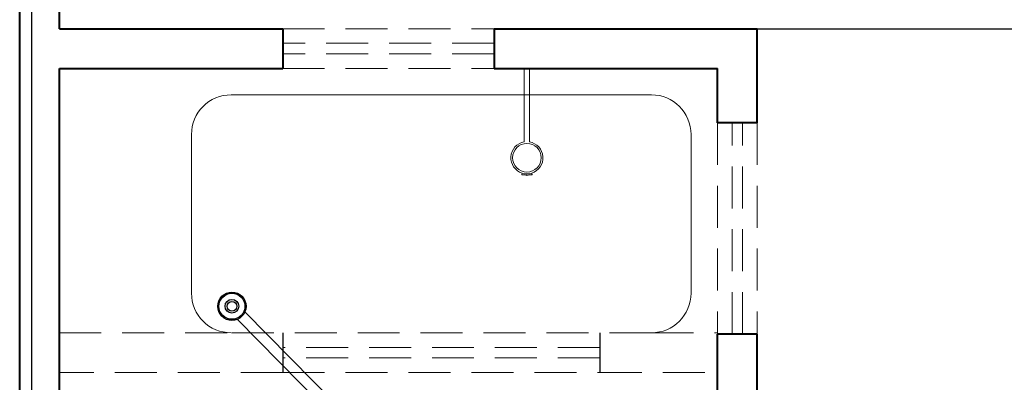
# Model space of a CAD drawing. Header units: millimetres. Extents: x 53 to 3943, y 29 to 3483.
# Tile 26 of 52: x 3866.78 to 3874.23, y 3446.09 to 3448.83. Entities that reach past the tile are written whole.
import ezdxf

# ---------------------------------------------------------------- set-up
doc = ezdxf.new("R2010")
doc.units = ezdxf.units.MM
doc.header["$MEASUREMENT"] = 0
doc.linetypes.add('HIDDEN2', pattern=[0.47625, 0.3175, -0.15875])
for name, color, linetype in [('ARQ-PISO', 8, 'Continuous'), ('LOUÇAS', 7, 'Continuous'), ('Simbolos', 5, 'Continuous'), ('Simbolos_int', 2, 'Continuous')]:
    doc.layers.add(name, color=color, linetype=linetype)
for name, color, linetype, lineweight in [('DI-Detalhes', 1, 'Continuous', 30), ('MB_ALVENARIA', 7, 'Continuous', 40), ('MB_ESQUADRIA', 7, 'Continuous', 5), ('MB_MOBILIÁRIO', 8, 'Continuous', 13), ('TQ-Condutos', 3, 'Continuous', 5)]:
    doc.layers.add(name, color=color, linetype=linetype, lineweight=lineweight)

msp = doc.modelspace()

# ---------------------------------------------------------------- linework, layer by layer
at = {"layer": 'ARQ-PISO'}
msp.add_line((3872.3603, 3448.7657), (3890.5494, 3448.7657), dxfattribs=at)
for points in [[(3868.7703, 3446.4657), (3868.7703, 3446.1657)], [(3871.1703, 3446.4657), (3871.1703, 3446.1657)]]:
    msp.add_lwpolyline(points, dxfattribs=at)
at = {"layer": 'DI-Detalhes'}
msp.add_lwpolyline([(3866.8734, 3448.982), (3878.2701, 3448.982), (3878.2701, 3441.8294), (3866.8734, 3441.8294), (3866.8734, 3448.982)], dxfattribs=at)
at = {"layer": 'LOUÇAS'}
for p, q in [((3870.5981, 3448.4657), (3870.6381, 3448.4657)), ((3870.658, 3447.6622), (3870.6544, 3447.6735))]:
    msp.add_line(p, q, dxfattribs=at)
msp.add_arc((3870.657, 3447.6619), 0.00097, 263.97868, 17.38796, dxfattribs=at)
at = {"layer": 'MB_ALVENARIA'}
msp.add_line((3866.7803, 3392.9457), (3866.7803, 3482.7857), dxfattribs=at)
for points in [[(3867.0803, 3448.7657), (3867.0803, 3467.0657)], [(3867.0803, 3448.7657), (3868.7703, 3448.7657)], [(3868.7703, 3448.7657), (3868.7703, 3448.4657)], [(3870.3703, 3448.7657), (3872.3603, 3448.7657)], [(3870.3703, 3448.7657), (3870.3703, 3448.4657)], [(3872.3603, 3448.0546), (3872.3603, 3448.7657)], [(3867.0803, 3448.4657), (3868.7703, 3448.4657)], [(3867.0803, 3441.6657), (3867.0803, 3448.4657)], [(3870.3703, 3448.4657), (3872.0603, 3448.4657)], [(3872.0603, 3448.0546), (3872.0603, 3448.4657)], [(3872.3603, 3448.0546), (3872.0603, 3448.0546)], [(3872.0603, 3445.0325), (3872.0603, 3446.4546)], [(3872.3603, 3446.4546), (3872.0603, 3446.4546)], [(3872.3603, 3445.0325), (3872.3603, 3446.4546)]]:
    msp.add_lwpolyline(points, dxfattribs=at)
at = {"layer": 'MB_ESQUADRIA', "linetype": 'HIDDEN2'}
msp.add_line((3871.5603, 3446.4657), (3868.3803, 3446.4657), dxfattribs=at)
for points in [[(3868.7703, 3448.7657), (3870.3703, 3448.7657)], [(3870.3703, 3448.6557), (3868.7703, 3448.6557)], [(3870.3703, 3448.5757), (3868.7703, 3448.5757)], [(3868.7703, 3448.4657), (3870.3703, 3448.4657)], [(3872.0603, 3448.0546), (3872.0603, 3446.4546)], [(3872.1703, 3446.4546), (3872.1703, 3448.0546)], [(3872.2503, 3446.4546), (3872.2503, 3448.0546)], [(3872.3603, 3448.0546), (3872.3603, 3446.4546)], [(3867.0803, 3446.4657), (3868.3803, 3446.4657)], [(3871.5603, 3446.4657), (3872.0603, 3446.4657)], [(3871.1703, 3446.3557), (3868.7703, 3446.3557)], [(3871.1703, 3446.2757), (3868.7703, 3446.2757)], [(3868.7703, 3446.1657), (3867.0803, 3446.1657)], [(3868.7703, 3446.1657), (3871.1703, 3446.1657)], [(3871.1703, 3446.1657), (3872.0603, 3446.1657)]]:
    msp.add_lwpolyline(points, dxfattribs=at)
at = {"layer": 'MB_MOBILIÁRIO'}
for p, q in [((3870.5981, 3447.9094), (3870.5981, 3448.4657)), ((3870.6381, 3447.9094), (3870.6381, 3448.4657)), ((3868.3803, 3448.2657), (3871.5603, 3448.2657)), ((3868.0803, 3446.7657), (3868.0803, 3447.9657)), ((3871.8603, 3447.9657), (3871.8603, 3446.7657)), ((3870.5825, 3447.6732), (3870.5792, 3447.6622)), ((3870.6181, 3447.655), (3870.6181, 3447.6679)), ((3870.6181, 3447.655), (3870.6181, 3447.6679))]:
    msp.add_line(p, q, dxfattribs=at)
msp.add_circle((3870.6181, 3447.7895), 0.1083, dxfattribs=at)
for centre, radius, start, end in [((3868.3803, 3447.9657), 0.3, 90, 180), ((3871.5603, 3447.9657), 0.3, 360, 90), ((3870.6181, 3447.7895), 0.1216, 99.46873, 253.0092), ((3870.6181, 3447.7895), 0.1216, 287.38796, 80.53127), ((3870.5801, 3447.662), 0.00097, 163.0092, 275.28949), ((3870.5873, 3447.5838), 0.0775, 66.64666, 95.28949), ((3870.6181, 3447.7895), 0.1216, 253.0092, 287.38796), ((3870.6488, 3447.5838), 0.0775, 83.97868, 113.35334), ((3868.3803, 3446.7657), 0.3, 180, 270), ((3871.5603, 3446.7657), 0.3, 270, 0)]:
    msp.add_arc(centre, radius, start, end, dxfattribs=at)
at = {"layer": 'Simbolos'}
for radius in [0.107, 0.052]:
    msp.add_circle((3868.3864, 3446.6661), radius, dxfattribs=at)
at = {"layer": 'Simbolos_int'}
for radius in [0.0985, 0.037]:
    msp.add_circle((3868.3864, 3446.6661), radius, dxfattribs=at)
at = {"layer": 'TQ-Condutos'}
for p, q in [((3868.4846, 3446.6236), (3870.0993, 3444.988)), ((3868.4276, 3446.5673), (3870.0424, 3444.9318))]:
    msp.add_line(p, q, dxfattribs=at)

doc.saveas('drawing.dxf')
